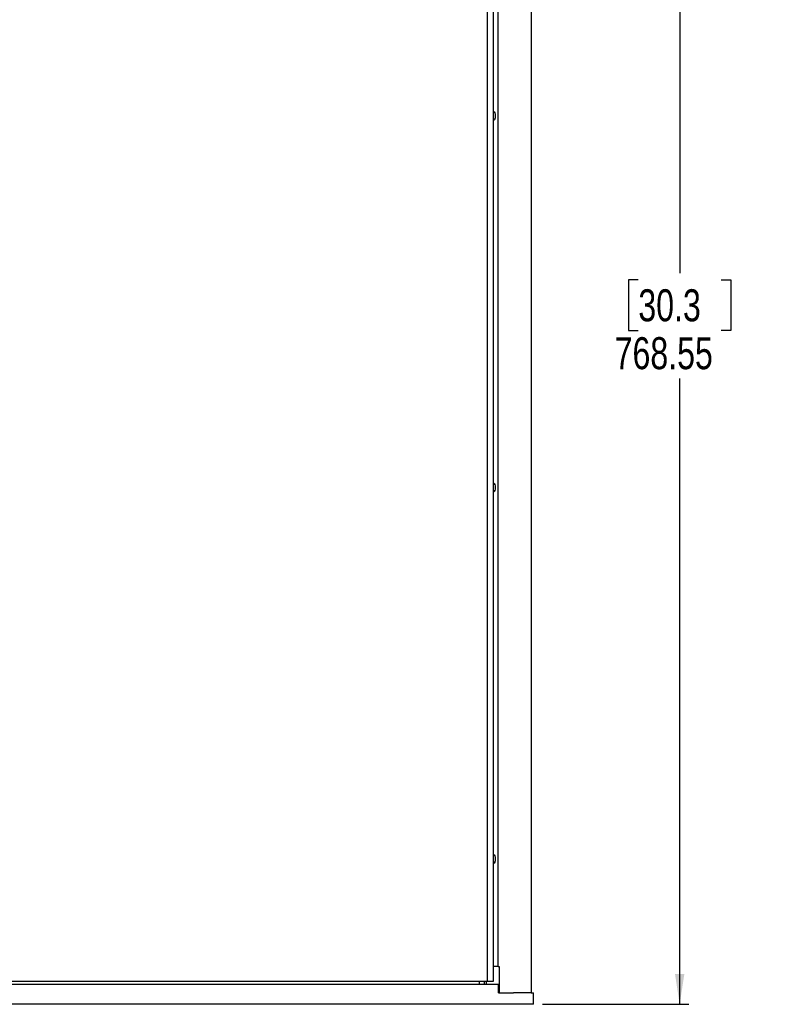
# Model space of a CAD drawing. Header units: millimetres. Extents: x 0 to 841, y 0 to 594.
# Tile 10 of 18: x 205 to 287, y 130 to 237. Entities that reach past the tile are written whole.
import ezdxf

# ---------------------------------------------------------------- set-up
doc = ezdxf.new("R2010")
doc.units = ezdxf.units.MM
doc.layers.add('SLD-0_0', color=7, linetype='Continuous')
doc.styles.add('SLDTEXTSTYLE0', font='TXT', dxfattribs={"width": 0.75})
doc.dimstyles.new('SLDDIMSTYLE0', dxfattribs={"dimtxt": 3.5, "dimasz": 3.302, "dimexe": 0, "dimexo": 0.0625, "dimgap": 0.875, "dimtad": 0, "dimtih": 1, "dimtoh": 1, "dimlfac": 5, "dimrnd": 1e-09, "dimzin": 12, "dimdsep": 46, "dimtxsty": 'SLDTEXTSTYLE0', "dimsah": 1, "dimcen": 0.09, "dimadec": 0, "dimazin": 3, "dimtfac": 1, "dimtofl": 0, "dimtmove": 0, "dimatfit": 3, "dimfxl": 1, "dimfrac": 2, "dimtolj": 1, "dimtzin": 12, "dimarcsym": 0})

# ---------------------------------------------------------------- blocks, each defined once
blk = doc.blocks.new('_D_1')
at = {"layer": 'SLD-0_0', "transparency": 16777216}
for p, q in [((261.98, 283.32), (277.98, 283.32)), ((276.98, 283.32), (276.98, 209.58)), ((272.46, 208.87), (271.39, 208.87)), ((271.39, 208.87), (271.39, 203.31)), ((281.51, 208.87), (282.57, 208.87)), ((282.57, 208.87), (282.57, 203.31)), ((271.39, 203.31), (272.46, 203.31)), ((282.57, 203.31), (281.51, 203.31)), ((276.98, 129.61), (276.98, 198.07)), ((261.98, 129.61), (277.98, 129.61))]:
    blk.add_line(p, q, dxfattribs=at)
for points in [[(276.98, 283.32), (276.47, 280.02), (277.49, 280.02)], [(276.98, 129.61), (277.49, 132.91), (276.47, 132.91)]]:
    blk.add_solid(points, dxfattribs=at)
at = {"layer": 'SLD-0_0', "transparency": 16777216, "char_height": 3.5, "attachment_point": 1, "style": 'SLDTEXTSTYLE0'}
for s, insert in [('30.3', (272.46, 207.82)), ('768.55', (269.87, 202.58))]:
    blk.add_mtext(s, dxfattribs=dict(at, insert=insert))

msp = doc.modelspace()

# ---------------------------------------------------------------- linework, layer by layer
at = {"color": 7, "linetype": 'Continuous', "lineweight": 25}
for p, q in [((260.731463, 282.048102), (260.731463, 130.877462)), ((255.921821, 280.79385), (255.921821, 132.131714)), ((256.63541, 132.131714), (256.63541, 280.79385)), ((257.140727, 133.737502), (257.140727, 279.188062)), ((257.140727, 133.737502), (256.63541, 133.737502)), ((257.140727, 133.737502), (257.236953, 133.737502)), ((257.236953, 133.737502), (257.236953, 130.877462)), ((129.646465, 131.817262), (257.188235, 131.817262)), ((130.912879, 132.131714), (255.921821, 132.131714)), ((255.653363, 131.817262), (255.653363, 132.131714)), ((255.843403, 131.817262), (255.843403, 132.131714)), ((255.921821, 132.131714), (256.63541, 132.131714)), ((257.188235, 130.877462), (257.188235, 131.817262)), ((257.188235, 130.877462), (258.796967, 130.877462)), ((260.731463, 130.877462), (258.796967, 130.877462)), ((260.731463, 130.877462), (260.98135, 130.877462)), ((260.98135, 129.607462), (260.98135, 130.877462)), ((260.98135, 129.607462), (125.85335, 129.607462))]:
    msp.add_line(p, q, dxfattribs=at)
at = {"color": 8, "linetype": 'Continuous', "lineweight": 25}
msp.add_line((255.085466, 131.817262), (255.085466, 132.131714), dxfattribs=at)
at = {"color": 7, "linetype": 'Continuous', "lineweight": 25, "flags": 128}
for points in [[(256.63541, 226.91517), (256.638481, 226.965705), (256.656474, 227.120779), (256.683403, 227.224397), (256.715167, 227.260782), (256.746931, 227.224397), (256.773859, 227.120779), (256.791852, 226.965705), (256.798171, 226.782782)], [(256.798171, 226.782782), (256.791852, 226.59986), (256.773859, 226.444785), (256.746931, 226.341168), (256.715167, 226.304782), (256.683403, 226.341168), (256.656474, 226.444785), (256.638481, 226.59986), (256.63541, 226.650395)], [(256.63541, 186.27517), (256.638481, 186.325705), (256.656474, 186.480779), (256.683403, 186.584397), (256.715167, 186.620782), (256.746931, 186.584397), (256.773859, 186.480779), (256.791852, 186.325705), (256.798171, 186.142782)], [(256.798171, 186.142782), (256.791852, 185.95986), (256.773859, 185.804785), (256.746931, 185.701168), (256.715167, 185.664782), (256.683403, 185.701168), (256.656474, 185.804785), (256.638481, 185.95986), (256.63541, 186.010395)], [(256.63541, 145.63517), (256.638481, 145.685705), (256.656474, 145.840779), (256.683403, 145.944397), (256.715167, 145.980782), (256.746931, 145.944397), (256.773859, 145.840779), (256.791852, 145.685705), (256.798171, 145.502782)], [(256.798171, 145.502782), (256.791852, 145.31986), (256.773859, 145.164785), (256.746931, 145.061168), (256.715167, 145.024782), (256.683403, 145.061168), (256.656474, 145.164785), (256.638481, 145.31986), (256.63541, 145.370395)]]:
    msp.add_lwpolyline(points, dxfattribs=at)

# ---------------------------------------------------------------- dimensions: what is measured, and where the dimension line sits
at = {"layer": 'SLD-0_0'}
dim = msp.add_linear_dim(base=(276.98135, 129.607462), p1=(260.98135, 283.318102), p2=(260.98135, 129.607462), angle=90, dimstyle='SLDDIMSTYLE0', dxfattribs=at)
dim.commit()
dim.dimension.update_dxf_attribs({"geometry": '_D_1', "text_midpoint": (276.98135, 203.824507), "dimtype": 160})

doc.saveas('drawing.dxf')
